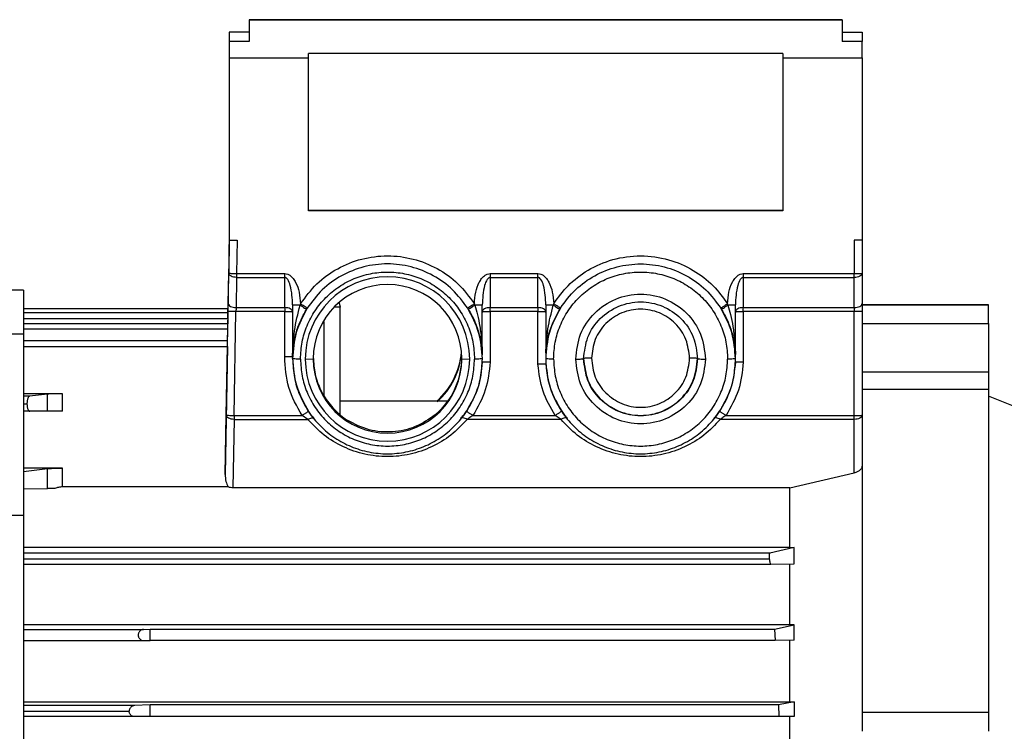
# Model space of a CAD drawing. Header units: millimetres. Extents: x 0 to 420, y 0 to 297.
# Tile 16 of 24: x 186 to 206, y 207 to 221. Entities that reach past the tile are written whole.
import ezdxf

# ---------------------------------------------------------------- set-up
doc = ezdxf.new("R2010")
doc.units = ezdxf.units.MM

msp = doc.modelspace()

# ---------------------------------------------------------------- linework, layer by layer
at = {"color": 7, "linetype": 'Continuous', "lineweight": 25}
for p, q in [((202.5528, 221.3757), (190.9438, 221.3757)), ((190.9438, 221.3757), (190.9438, 221.3692)), ((190.9438, 221.3692), (190.9438, 220.9511)), ((202.5528, 221.3692), (190.9438, 221.3692)), ((202.5528, 221.3757), (202.5528, 221.3692)), ((202.5528, 221.3692), (202.5528, 220.9511)), ((190.9438, 221.1349), (190.5569, 221.1349)), ((190.5569, 221.1349), (190.5569, 220.9511)), ((202.5528, 221.1349), (202.9397, 221.1349)), ((202.9397, 221.1349), (202.9397, 220.9511)), ((190.5569, 220.9511), (190.5569, 220.6274)), ((190.9438, 220.9511), (190.5569, 220.9511)), ((202.9397, 220.9511), (202.5528, 220.9511)), ((202.9397, 220.6274), (202.9397, 220.9511)), ((190.5569, 220.6274), (192.1047, 220.6274)), ((190.5569, 220.6274), (190.5569, 217.065)), ((192.1047, 220.6274), (192.1047, 220.7172)), ((201.3919, 220.7172), (192.1047, 220.7172)), ((192.1047, 217.6376), (192.1047, 220.6274)), ((201.3919, 220.7172), (201.3919, 220.6274)), ((201.3919, 220.6274), (202.9397, 220.6274)), ((201.3919, 220.6274), (201.3919, 217.6376)), ((202.9397, 220.6274), (202.9397, 217.065)), ((201.3919, 217.6461), (192.1047, 217.6461)), ((201.3919, 217.6376), (192.1047, 217.6376)), ((190.5569, 217.3135), (190.5455, 216.6613)), ((190.5569, 217.0684), (190.5455, 216.4162)), ((190.5569, 217.065), (190.7117, 217.065)), ((190.7117, 217.065), (190.7002, 216.4101)), ((202.9397, 217.065), (202.785, 217.065)), ((202.785, 217.065), (202.785, 216.4101)), ((202.9397, 217.0684), (202.9397, 216.4135)), ((190.5455, 216.6613), (190.535, 216.0555)), ((190.535, 215.8256), (190.5455, 216.4162)), ((190.7002, 216.4101), (191.6406, 216.4101)), ((195.6634, 216.4101), (196.597, 216.4101)), ((200.6164, 216.4101), (202.785, 216.4101)), ((202.9397, 216.4135), (202.9397, 215.8229)), ((190.7002, 216.3332), (190.6898, 215.7425)), ((190.7002, 216.3332), (191.6406, 216.3332)), ((191.6406, 215.7425), (191.6406, 216.3332)), ((195.6634, 216.3332), (195.6634, 215.7425)), ((195.6634, 216.3332), (196.597, 216.3332)), ((196.597, 215.7425), (196.597, 216.3332)), ((200.6164, 216.3332), (200.6164, 215.7425)), ((200.6164, 216.3332), (202.785, 216.3332)), ((202.785, 215.7425), (202.785, 216.3332)), ((186.5324, 216.0813), (185.7715, 216.0813)), ((186.5324, 216.0813), (186.5324, 215.2257)), ((190.5323, 215.8998), (190.5288, 215.6984)), ((191.9499, 215.8158), (191.9424, 215.7911)), ((195.3622, 215.7911), (195.3541, 215.8177)), ((196.9062, 215.8208), (196.8971, 215.7911)), ((200.3153, 215.7911), (200.3071, 215.818)), ((190.532, 215.7209), (186.5324, 215.7209)), ((190.5311, 215.6378), (186.5324, 215.6378)), ((190.4969, 213.6393), (190.5323, 215.6717)), ((190.6516, 213.6332), (190.6871, 215.6656)), ((191.6406, 215.6656), (190.6871, 215.6656)), ((190.6898, 215.7425), (191.6406, 215.7425)), ((191.6406, 214.7802), (191.6406, 215.6656)), ((191.7954, 215.7945), (191.7954, 214.7751)), ((192.0667, 215.7072), (192.0809, 215.73)), ((192.7239, 213.6518), (192.7239, 215.7539)), ((195.2232, 215.7317), (195.2385, 215.7072)), ((195.5086, 214.8221), (195.5086, 215.7945)), ((195.6634, 215.7425), (196.597, 215.7425)), ((195.6634, 215.6656), (195.6634, 214.6775)), ((196.597, 215.6656), (195.6634, 215.6656)), ((196.597, 214.6345), (196.597, 215.6656)), ((196.7518, 215.7945), (196.7518, 214.865)), ((197.0199, 215.7072), (197.0369, 215.7346)), ((200.1762, 215.7319), (200.1916, 215.7072)), ((200.4616, 214.8268), (200.4616, 215.7945)), ((200.6164, 215.7425), (202.785, 215.7425)), ((200.6164, 215.6656), (200.6164, 214.6728)), ((202.785, 215.6656), (200.6164, 215.6656)), ((202.785, 213.6332), (202.785, 215.6656)), ((205.4163, 215.8005), (202.9397, 215.8005)), ((205.4163, 215.7882), (202.9397, 215.7882)), ((202.9397, 215.669), (202.9397, 213.6366)), ((205.4163, 215.7882), (205.4163, 215.8005)), ((205.4163, 215.4348), (205.4163, 215.7882)), ((186.5324, 215.5292), (190.5284, 215.5292)), ((190.528, 215.4288), (186.5324, 215.4288)), ((190.5284, 215.5292), (190.5267, 215.4288)), ((192.4143, 214.0252), (192.4143, 215.4627)), ((202.9397, 215.4348), (205.4163, 215.4348)), ((205.4163, 215.4348), (205.4163, 214.4891)), ((190.5254, 215.3202), (186.5324, 215.3202)), ((190.5214, 215.092), (190.5254, 215.3202)), ((186.5324, 215.2257), (182.508, 215.2257)), ((186.5324, 215.2257), (186.5324, 211.6738)), ((190.5227, 215.092), (186.5324, 215.092)), ((186.5324, 214.9834), (190.52, 214.9834)), ((190.52, 214.9834), (190.4763, 212.4795)), ((196.7518, 214.857), (196.7483, 214.7438)), ((196.7518, 214.8601), (196.7518, 214.857)), ((191.7954, 214.7757), (191.7952, 214.7489)), ((191.7952, 214.7404), (191.7952, 214.7489)), ((191.7953, 214.7729), (191.7954, 214.7757)), ((191.7954, 214.7751), (191.7953, 214.7729)), ((192.0442, 214.737), (192.199, 214.7404)), ((195.1062, 214.7404), (195.261, 214.737)), ((195.5086, 214.8157), (195.5086, 214.8189)), ((195.51, 214.7438), (195.5086, 214.8157)), ((195.51, 214.7438), (195.51, 214.7404)), ((196.7483, 214.7404), (196.7483, 214.7438)), ((200.4616, 214.8202), (200.4616, 214.8234)), ((200.4632, 214.7438), (200.4616, 214.8202)), ((200.4632, 214.7438), (200.4632, 214.7404)), ((202.9397, 214.4891), (205.4163, 214.4891)), ((205.4163, 214.4891), (205.4163, 214.144)), ((205.4163, 214.144), (202.9397, 214.144)), ((205.4163, 214.144), (205.4163, 207.8291)), ((187.291, 214.0592), (186.5324, 214.0592)), ((186.6489, 214.0105), (186.5324, 214.0105)), ((187.0001, 214.0507), (186.6489, 214.0105)), ((187.0001, 213.7188), (187.0001, 214.0507)), ((187.291, 213.7193), (187.291, 214.0592)), ((194.8337, 213.9121), (192.7239, 213.9121)), ((206.345, 213.6335), (205.4163, 214.0087)), ((186.5324, 213.8604), (186.5975, 213.8604)), ((186.651, 213.7166), (186.5324, 213.7166)), ((187.0001, 213.7188), (186.651, 213.7166)), ((194.6718, 213.7229), (194.5866, 213.646)), ((190.4763, 212.4795), (190.4969, 213.6393)), ((190.6516, 213.5562), (190.6279, 212.2156)), ((190.6516, 213.6332), (191.9805, 213.6332)), ((190.6516, 213.5562), (192.0952, 213.5562)), ((192.0952, 213.5562), (191.9805, 213.6332)), ((197.0484, 213.5562), (195.21, 213.5562)), ((195.3247, 213.6332), (196.9336, 213.6332)), ((197.0484, 213.5562), (196.9336, 213.6332)), ((202.785, 213.5562), (200.1631, 213.5562)), ((200.2778, 213.6332), (202.785, 213.6332)), ((202.785, 212.5076), (202.785, 213.5562)), ((202.9397, 213.6366), (202.9397, 212.6417)), ((187.291, 212.6018), (186.5324, 212.6018)), ((186.5324, 212.5398), (187.0001, 212.5933)), ((187.0001, 212.2038), (187.0001, 212.5933)), ((187.291, 212.2349), (187.291, 212.6018)), ((202.9397, 212.6417), (202.9397, 207.8291)), ((201.5245, 212.2156), (202.785, 212.5076)), ((186.5324, 212.2008), (187.0001, 212.2038)), ((190.5368, 212.2349), (187.291, 212.2349)), ((201.5245, 212.2156), (190.6279, 212.2156)), ((201.5245, 211.0541), (201.5245, 212.2156)), ((186.5324, 211.6738), (182.508, 211.6738)), ((186.5324, 211.6738), (186.5324, 201.2809)), ((186.5324, 211.0541), (201.5245, 211.0541)), ((201.6125, 211.0529), (201.133, 210.9398)), ((201.5245, 211.0541), (201.6125, 211.0529)), ((201.6125, 210.729), (201.6125, 211.0529)), ((201.133, 210.9398), (186.5324, 210.9398)), ((186.5324, 210.8291), (201.1236, 210.8291)), ((186.5324, 210.7231), (201.1542, 210.7231)), ((201.1542, 210.7231), (201.6125, 210.729)), ((201.5245, 209.5362), (201.5245, 210.7291)), ((201.5245, 209.5362), (186.5324, 209.5362)), ((188.8801, 209.4475), (189.009, 209.4528)), ((189.009, 209.2312), (189.009, 209.4528)), ((189.009, 209.4528), (201.2249, 209.4528)), ((201.2249, 209.4528), (201.6125, 209.5351)), ((201.2249, 209.4528), (201.2398, 209.2312)), ((201.6125, 209.5351), (201.5245, 209.5362)), ((201.6125, 209.2355), (201.6125, 209.5351)), ((186.5324, 209.4475), (188.8801, 209.4475)), ((186.5324, 209.2309), (188.8801, 209.2309)), ((188.8801, 209.2309), (189.009, 209.2312)), ((201.2398, 209.2312), (189.009, 209.2312)), ((201.6125, 209.2355), (201.2398, 209.2312)), ((201.5245, 208.0335), (201.5245, 209.2356)), ((186.5324, 208.0335), (201.5245, 208.0335)), ((188.7037, 207.958), (186.5324, 207.958)), ((189.009, 207.9707), (188.7037, 207.958)), ((189.009, 207.7421), (189.009, 207.9707)), ((201.3039, 207.9707), (189.009, 207.9707)), ((201.6125, 208.0325), (201.3039, 207.9707)), ((201.3039, 207.9707), (201.3116, 207.7421)), ((201.5245, 208.0335), (201.6125, 208.0325)), ((201.6125, 208.0325), (201.6125, 207.7455)), ((186.5324, 207.8474), (188.5974, 207.8474)), ((188.7037, 207.7414), (186.5324, 207.7414)), ((189.009, 207.7421), (188.7037, 207.7414)), ((201.3116, 207.7421), (189.009, 207.7421)), ((201.6125, 207.7455), (201.3116, 207.7421)), ((201.5245, 206.6506), (201.5245, 207.7456)), ((202.9397, 207.8291), (205.4163, 207.8291)), ((202.9397, 207.8291), (202.9397, 207.4541)), ((205.4163, 207.8291), (205.4163, 207.4541))]:
    msp.add_line(p, q, dxfattribs=at)
for centre, radius, start, end in [((193.6526, 214.7367), 1.6084, 0.01082, 179.98918), ((193.6526, 214.7401), 1.4536, 0.01115, 179.98885), ((193.653, 214.9992), 1.4532, 311.57397, 354.89051), ((193.6531, 214.9804), 1.4531, 312.12647, 355.26151), ((193.6526, 214.7373), 1.6084, 180.01082, 359.98918), ((193.6526, 214.7407), 1.4536, 180.01115, 359.98885), ((193.6531, 214.7592), 1.4531, 314.50923, 359.99877)]:
    msp.add_arc(centre, radius, start, end, dxfattribs=at)
for points, knots in [([(191.9499, 215.8158), (192.0504, 215.9523), (192.2516, 216.2251), (192.6706, 216.5227), (193.144, 216.7127), (193.6515, 216.7768), (194.159, 216.7132), (194.6326, 216.5237), (195.052, 216.2267), (195.2534, 215.954), (195.3541, 215.8177)], [0, 0, 0, 0, 0.125, 0.25, 0.375, 0.5, 0.625, 0.75, 0.875, 1, 1, 1, 1]), ([(196.9062, 215.8208), (196.9946, 215.9421), (197.1805, 216.1969), (197.5775, 216.4969), (198.0631, 216.7066), (198.6075, 216.7807), (199.1517, 216.7057), (199.637, 216.4952), (200.0335, 216.1945), (200.2188, 215.9394), (200.3071, 215.818)], [0, 0, 0, 0, 0.1110155, 0.2332027, 0.3641648, 0.5, 0.6358352, 0.7667973, 0.8889845, 1, 1, 1, 1]), ([(191.6406, 216.4101), (191.6606, 216.4078), (191.7028, 216.4029), (191.7607, 216.3653), (191.8132, 216.3098), (191.8772, 216.2048), (191.9339, 216.0377), (191.9444, 215.8928), (191.9499, 215.8158)], [0, 0, 0, 0, 0.0828035, 0.1740048, 0.2783571, 0.398695, 0.6808744, 1, 1, 1, 1]), ([(195.3541, 215.8177), (195.3598, 215.8944), (195.3704, 216.039), (195.4271, 216.2055), (195.491, 216.3101), (195.5435, 216.3654), (195.6013, 216.403), (195.6434, 216.4078), (195.6634, 216.4101)], [0, 0, 0, 0, 0.3191723, 0.6012743, 0.7212421, 0.8259145, 0.9170164, 1, 1, 1, 1]), ([(196.597, 216.4101), (196.6169, 216.4078), (196.6588, 216.403), (196.7165, 216.3658), (196.7688, 216.3109), (196.8326, 216.2069), (196.8895, 216.0411), (196.9004, 215.8972), (196.9062, 215.8208)], [0, 0, 0, 0, 0.0829262, 0.1741856, 0.2785091, 0.3987566, 0.6807376, 1, 1, 1, 1]), ([(200.3071, 215.818), (200.3127, 215.8947), (200.3234, 216.0392), (200.3802, 216.2056), (200.444, 216.3102), (200.4965, 216.3654), (200.5543, 216.403), (200.5963, 216.4078), (200.6164, 216.4101)], [0, 0, 0, 0, 0.3191799, 0.601271, 0.7212336, 0.8259045, 0.9170095, 1, 1, 1, 1]), ([(191.7954, 215.7945), (191.7897, 215.9227), (191.7821, 216.0932), (191.7198, 216.2706), (191.6787, 216.319), (191.6564, 216.3315), (191.6457, 216.3327), (191.6406, 216.3332)], [0, 0, 0, 0, 0.6580126, 0.8749953, 0.9466264, 0.9747285, 1, 1, 1, 1]), ([(195.6634, 216.3332), (195.6583, 216.3327), (195.6475, 216.3315), (195.6253, 216.319), (195.5842, 216.2706), (195.5218, 216.0932), (195.5143, 215.9227), (195.5086, 215.7945)], [0, 0, 0, 0, 0.0252737, 0.0533767, 0.1250049, 0.3419875, 1, 1, 1, 1]), ([(196.7518, 215.7945), (196.7461, 215.9227), (196.7385, 216.0932), (196.6762, 216.2706), (196.6351, 216.319), (196.6129, 216.3315), (196.6021, 216.3327), (196.597, 216.3332)], [0, 0, 0, 0, 0.6580126, 0.8749953, 0.9466264, 0.9747285, 1, 1, 1, 1]), ([(200.6164, 216.3332), (200.6113, 216.3327), (200.6005, 216.3315), (200.5782, 216.319), (200.5371, 216.2706), (200.4748, 216.0932), (200.4673, 215.9227), (200.4616, 215.7945)], [0, 0, 0, 0, 0.0252737, 0.0533767, 0.1250049, 0.3419875, 1, 1, 1, 1]), ([(190.535, 216.0555), (190.5346, 216.0308), (190.5338, 215.9814), (190.5328, 215.927), (190.5323, 215.8998)], [0, 0, 0, 0, 0.499616, 1, 1, 1, 1]), ([(190.5323, 215.6717), (190.5328, 215.6988), (190.5338, 215.7531), (190.5346, 215.8014), (190.535, 215.8256)], [0, 0, 0, 0, 0.4996258, 1, 1, 1, 1]), ([(192.7017, 215.8287), (192.7054, 215.8236), (192.7212, 215.8022), (192.7227, 215.7748), (192.7239, 215.7539)], [0, 0, 0, 0, 0.2367561, 1, 1, 1, 1]), ([(192.7239, 215.7745), (192.7235, 215.7957), (192.7231, 215.8173), (192.7116, 215.8344), (192.7114, 215.8348)], [0, 0, 0, 0, 0.97933345, 1, 1, 1, 1]), ([(196.9062, 215.8208), (196.9226, 215.8104), (196.9479, 215.7943), (196.9784, 215.7746), (196.9993, 215.7608), (197.0162, 215.7496), (197.0325, 215.7385), (197.0352, 215.7361), (197.0369, 215.7346)], [0, 0, 0, 0, 0.2394568, 0.3683607, 0.5, 0.6316393, 0.7605432, 1, 1, 1, 1]), ([(200.1762, 215.7319), (200.178, 215.7335), (200.1807, 215.7358), (200.197, 215.7469), (200.2139, 215.7581), (200.2348, 215.7718), (200.2653, 215.7915), (200.2906, 215.8075), (200.3071, 215.818)], [0, 0, 0, 0, 0.23945684, 0.36836066, 0.5, 0.63163934, 0.76054316, 1, 1, 1, 1]), ([(202.9397, 215.8229), (202.9397, 215.7987), (202.9397, 215.7504), (202.9397, 215.6962), (202.9397, 215.669)], [0, 0, 0, 0, 0.4996212, 1, 1, 1, 1]), ([(190.5284, 215.5292), (190.5286, 215.5378), (190.5289, 215.5546), (190.5292, 215.5778), (190.5296, 215.5973), (190.5299, 215.6175), (190.5302, 215.6324), (190.5303, 215.6393), (190.5303, 215.6376), (190.5303, 215.6375)], [0, 0, 0, 0, 0.1518943, 0.295674, 0.4313334, 0.5588675, 0.7885969, 0.9861198, 1, 1, 1, 1]), ([(190.5294, 215.6123), (190.5295, 215.6209), (190.5298, 215.6377), (190.5302, 215.6609), (190.5305, 215.6804), (190.5308, 215.7006), (190.5311, 215.7155), (190.5312, 215.7224), (190.5312, 215.7207), (190.5312, 215.7206)], [0, 0, 0, 0, 0.1518948, 0.2956748, 0.4313344, 0.5588685, 0.7885978, 0.9861198, 1, 1, 1, 1]), ([(191.7953, 214.7729), (191.7953, 214.773), (191.7953, 214.7731), (191.7953, 214.7737), (191.7954, 214.7764), (191.7955, 214.7838), (191.7959, 214.8001), (191.797, 214.834), (191.8012, 214.9044), (191.8163, 215.0445), (191.8587, 215.2434), (191.9401, 215.4794), (192.0245, 215.6312), (192.0667, 215.7072)], [0, 0, 0, 0, 0.0010188, 0.0021648, 0.0049979, 0.0133919, 0.0285914, 0.0583424, 0.1213992, 0.2509463, 0.4998862, 0.7499203, 1, 1, 1, 1]), ([(191.7954, 214.7751), (191.7954, 214.7751), (191.7954, 214.7751), (191.7954, 214.7752), (191.7954, 214.7757), (191.7954, 214.778), (191.7957, 214.8185), (191.7974, 214.8939), (191.8015, 214.9737), (191.8044, 215.0163), (191.8051, 215.0273), (191.8053, 215.0301), (191.8054, 215.0309), (191.8054, 215.0312), (191.8116, 215.1172), (191.8363, 215.3718), (191.9001, 215.6241), (191.9424, 215.7911)], [0, 0, 0, 0, 0.0001946, 0.000409, 0.0009333, 0.0024978, 0.0080178, 0.1247548, 0.2195328, 0.2437051, 0.2499868, 0.2516765, 0.2521586, 0.2523089, 0.2523988, 0.5048501, 1, 1, 1, 1]), ([(191.9424, 215.7911), (191.9584, 215.7812), (191.9918, 215.7605), (192.0338, 215.733), (192.0622, 215.713), (192.0652, 215.7091), (192.0667, 215.7072)], [0, 0, 0, 0, 0.2406551, 0.5, 0.7593449, 1, 1, 1, 1]), ([(192.7239, 215.7539), (192.7221, 215.7536), (192.7187, 215.753), (192.6923, 215.7521), (192.6605, 215.7515), (192.6338, 215.7511), (192.6237, 215.751)], [0, 0, 0, 0, 0.2952537, 0.5743023, 0.8371336, 1, 1, 1, 1]), ([(195.2385, 215.7072), (195.2399, 215.7091), (195.2429, 215.7131), (195.2711, 215.7331), (195.3129, 215.7606), (195.3462, 215.7812), (195.3622, 215.7911)], [0, 0, 0, 0, 0.2406966, 0.5, 0.7593034, 1, 1, 1, 1]), ([(195.2385, 215.7072), (195.2788, 215.6349), (195.3593, 215.4909), (195.4254, 215.3053), (195.4651, 215.1554), (195.4877, 215.0392), (195.5012, 214.9386), (195.5047, 214.8813), (195.5058, 214.863)], [0, 0, 0, 0, 0.2632578, 0.524923, 0.652424, 0.7891796, 0.9329782, 1, 1, 1, 1]), ([(195.3622, 215.7911), (195.3798, 215.7291), (195.419, 215.5907), (195.4549, 215.4064), (195.4812, 215.2262), (195.4944, 215.0994), (195.5017, 214.9965), (195.5051, 214.9338), (195.5065, 214.8952), (195.5072, 214.877)], [0, 0, 0, 0, 0.2055508, 0.4589208, 0.6040068, 0.795044, 0.8732106, 0.9402459, 1, 1, 1, 1]), ([(196.7533, 214.9098), (196.7565, 214.9689), (196.7624, 215.0808), (196.7781, 215.2202), (196.8101, 215.4556), (196.8571, 215.6367), (196.8971, 215.7911)], [0, 0, 0, 0, 0.2016515, 0.3813465, 0.4724324, 1, 1, 1, 1]), ([(196.7552, 214.9062), (196.7568, 214.9232), (196.7619, 214.9763), (196.7811, 215.1037), (196.8389, 215.3568), (196.9477, 215.5674), (197.0199, 215.7072)], [0, 0, 0, 0, 0.0651654, 0.2039362, 0.4719316, 1, 1, 1, 1]), ([(196.8971, 215.7911), (196.9131, 215.7812), (196.9462, 215.7607), (196.9876, 215.7333), (197.0155, 215.7133), (197.0185, 215.7092), (197.0199, 215.7072)], [0, 0, 0, 0, 0.2407676, 0.5, 0.7592324, 1, 1, 1, 1]), ([(200.1916, 215.7072), (200.1931, 215.7091), (200.1961, 215.7131), (200.2242, 215.7331), (200.266, 215.7606), (200.2993, 215.7812), (200.3153, 215.7911)], [0, 0, 0, 0, 0.2407028, 0.5, 0.7592972, 1, 1, 1, 1]), ([(200.1916, 215.7072), (200.2318, 215.6353), (200.3119, 215.4919), (200.3779, 215.3071), (200.4177, 215.1578), (200.4404, 215.0422), (200.454, 214.942), (200.4576, 214.8849), (200.4587, 214.8666)], [0, 0, 0, 0, 0.2631026, 0.5245887, 0.6523026, 0.7886646, 0.9323581, 1, 1, 1, 1]), ([(200.3153, 215.7911), (200.3328, 215.7293), (200.3719, 215.5914), (200.4076, 215.4082), (200.4339, 215.2287), (200.4471, 215.1029), (200.4545, 215), (200.458, 214.9376), (200.4595, 214.8988), (200.4601, 214.8807)], [0, 0, 0, 0, 0.205649, 0.4591483, 0.602835, 0.7952899, 0.8717428, 0.9403584, 1, 1, 1, 1]), ([(190.5254, 215.3202), (190.5255, 215.3288), (190.5258, 215.3456), (190.5262, 215.3687), (190.5265, 215.3883), (190.5268, 215.4085), (190.5271, 215.4233), (190.5272, 215.4302), (190.5272, 215.4285), (190.5272, 215.4284)], [0, 0, 0, 0, 0.1518942, 0.2956738, 0.4313333, 0.5588673, 0.7885968, 0.9861198, 1, 1, 1, 1]), ([(190.52, 214.9834), (190.5202, 214.9916), (190.5205, 215.0074), (190.5209, 215.0357), (190.5214, 215.064), (190.5217, 215.0837), (190.5219, 215.0922), (190.5219, 215.0911), (190.5219, 215.0908)], [0, 0, 0, 0, 0.1434724, 0.2791087, 0.5256857, 0.7412541, 0.9256865, 1, 1, 1, 1]), ([(195.5058, 214.863), (195.5068, 214.8501), (195.5081, 214.8332), (195.5085, 214.8216), (195.5086, 214.8189)], [0, 0, 0, 0, 0.7690291, 1, 1, 1, 1]), ([(195.5072, 214.877), (195.5077, 214.8617), (195.5082, 214.8437), (195.5086, 214.8258), (195.5086, 214.8229), (195.5086, 214.8221), (195.5086, 214.8221), (195.5086, 214.8221)], [0, 0, 0, 0, 0.7815331, 0.922506, 0.9670304, 0.9844442, 1, 1, 1, 1]), ([(196.7518, 214.865), (196.7518, 214.8651), (196.7518, 214.8652), (196.7518, 214.8665), (196.7522, 214.8792), (196.7528, 214.8952), (196.7533, 214.9098)], [0, 0, 0, 0, 0.0302632, 0.0646193, 0.1543541, 1, 1, 1, 1]), ([(196.7518, 214.8601), (196.7522, 214.8663), (196.753, 214.8797), (196.7544, 214.8969), (196.7552, 214.9062)], [0, 0, 0, 0, 0.45656402, 1, 1, 1, 1]), ([(200.4587, 214.8666), (200.4597, 214.854), (200.461, 214.8374), (200.4615, 214.8261), (200.4616, 214.8234)], [0, 0, 0, 0, 0.7638636, 1, 1, 1, 1]), ([(200.4601, 214.8807), (200.4606, 214.8656), (200.4611, 214.8478), (200.4615, 214.8303), (200.4616, 214.8275), (200.4616, 214.8268), (200.4616, 214.8268), (200.4616, 214.8268)], [0, 0, 0, 0, 0.784156, 0.922152, 0.9664616, 0.9840861, 1, 1, 1, 1]), ([(191.7954, 214.7757), (191.7939, 214.7759), (191.7906, 214.7764), (191.7674, 214.7774), (191.7389, 214.7783), (191.7107, 214.779), (191.6773, 214.7797), (191.653, 214.78), (191.6406, 214.7802)], [0, 0, 0, 0, 0.2002443, 0.433172, 0.5625096, 0.7000969, 0.8459288, 1, 1, 1, 1]), ([(192.199, 214.7741), (192.2066, 214.6621), (192.2222, 214.4328), (192.3441, 214.1123), (192.5256, 213.8246), (192.6841, 213.6831), (192.7665, 213.6096)], [0, 0, 0, 0, 0.2272128, 0.4653988, 0.7220997, 1, 1, 1, 1]), ([(195.6634, 214.6775), (195.6433, 214.4916), (195.603, 214.12), (195.4174, 213.7954), (195.3247, 213.6332)], [0, 0, 0, 0, 0.5000577, 1, 1, 1, 1]), ([(195.6634, 214.6775), (195.6506, 214.6777), (195.6258, 214.6781), (195.5919, 214.6784), (195.5637, 214.6785), (195.5355, 214.6784), (195.5131, 214.678), (195.51, 214.6773), (195.5086, 214.677)], [0, 0, 0, 0, 0.15770672, 0.30613662, 0.4452821, 0.57513615, 0.80599002, 1, 1, 1, 1]), ([(200.6164, 214.6728), (200.5959, 214.4878), (200.5551, 214.1178), (200.3702, 213.7947), (200.2778, 213.6332)], [0, 0, 0, 0, 0.5000572, 1, 1, 1, 1]), ([(200.6164, 214.6728), (200.5966, 214.6731), (200.557, 214.6738), (200.5057, 214.6742), (200.4764, 214.6738), (200.4635, 214.6731), (200.4622, 214.6727), (200.4616, 214.6725)], [0, 0, 0, 0, 0.2438204, 0.488229, 0.7394969, 0.8687473, 1, 1, 1, 1]), ([(196.7518, 214.6357), (196.7499, 214.6361), (196.7463, 214.6368), (196.7229, 214.637), (196.6956, 214.6367), (196.6636, 214.6361), (196.6289, 214.6353), (196.6053, 214.6347), (196.597, 214.6345)], [0, 0, 0, 0, 0.2254468, 0.428972, 0.5551815, 0.7086972, 0.8965786, 1, 1, 1, 1]), ([(196.9336, 213.6332), (196.8441, 213.7888), (196.6649, 214.1001), (196.6196, 214.4563), (196.597, 214.6345)], [0, 0, 0, 0, 0.49994675, 1, 1, 1, 1]), ([(186.6489, 214.0105), (186.642, 214.0076), (186.6284, 214.0019), (186.614, 213.9724), (186.6053, 213.9418), (186.6007, 213.9157), (186.5978, 213.8883), (186.5976, 213.8697), (186.5975, 213.8604)], [0, 0, 0, 0, 0.2565652, 0.5087883, 0.6361068, 0.7625109, 0.8815188, 1, 1, 1, 1]), ([(187.291, 214.0592), (187.2629, 214.0591), (187.2044, 214.0589), (187.1207, 214.0571), (187.0446, 214.0545), (187.0152, 214.052), (187.0001, 214.0507)], [0, 0, 0, 0, 0.2227383, 0.4636567, 0.7227485, 1, 1, 1, 1]), ([(186.5975, 213.8604), (186.5984, 213.8419), (186.5997, 213.8135), (186.6065, 213.7801), (186.6155, 213.7505), (186.6304, 213.7227), (186.6441, 213.7186), (186.651, 213.7166)], [0, 0, 0, 0, 0.2357138, 0.3621593, 0.4906068, 0.7432914, 1, 1, 1, 1]), ([(191.9805, 213.6332), (191.9967, 213.644), (192.0216, 213.6605), (192.0515, 213.6802), (192.0721, 213.6935), (192.0887, 213.7041), (192.1048, 213.714), (192.1074, 213.7151), (192.1091, 213.7159)], [0, 0, 0, 0, 0.2394568, 0.3683607, 0.5, 0.6316393, 0.7605432, 1, 1, 1, 1]), ([(192.215, 213.5739), (192.1971, 213.596), (192.1615, 213.64), (192.1265, 213.6907), (192.1091, 213.7159)], [0, 0, 0, 0, 0.5032042, 1, 1, 1, 1]), ([(195.0902, 213.5739), (195.108, 213.5959), (195.1436, 213.6399), (195.1786, 213.6905), (195.1961, 213.7159)], [0, 0, 0, 0, 0.5004817, 1, 1, 1, 1]), ([(195.1961, 213.7159), (195.1978, 213.7151), (195.2004, 213.714), (195.2165, 213.7041), (195.2331, 213.6935), (195.2537, 213.6802), (195.2836, 213.6605), (195.3085, 213.644), (195.3247, 213.6332)], [0, 0, 0, 0, 0.2394568, 0.3683607, 0.5, 0.6316393, 0.7605432, 1, 1, 1, 1]), ([(196.9336, 213.6332), (196.9498, 213.644), (196.9747, 213.6605), (197.0047, 213.6802), (197.0253, 213.6935), (197.0419, 213.7041), (197.0579, 213.714), (197.0605, 213.7151), (197.0623, 213.7159)], [0, 0, 0, 0, 0.2394568, 0.3683607, 0.5, 0.6316393, 0.7605432, 1, 1, 1, 1]), ([(197.0623, 213.7159), (197.0796, 213.6907), (197.1146, 213.64), (197.1502, 213.596), (197.1682, 213.5739)], [0, 0, 0, 0, 0.4967958, 1, 1, 1, 1]), ([(200.0433, 213.5739), (200.0611, 213.5959), (200.0968, 213.6399), (200.1317, 213.6905), (200.1492, 213.7159)], [0, 0, 0, 0, 0.5004817, 1, 1, 1, 1]), ([(200.1492, 213.7159), (200.1509, 213.7151), (200.1536, 213.714), (200.1696, 213.7041), (200.1862, 213.6935), (200.2068, 213.6802), (200.2368, 213.6605), (200.2617, 213.644), (200.2778, 213.6332)], [0, 0, 0, 0, 0.2394568, 0.3683607, 0.5, 0.6316393, 0.7605432, 1, 1, 1, 1]), ([(192.0952, 213.5562), (192.108, 213.5633), (192.1343, 213.5777), (192.1702, 213.5875), (192.1993, 213.5873), (192.2099, 213.5783), (192.215, 213.5739)], [0, 0, 0, 0, 0.2438095, 0.5, 0.7561905, 1, 1, 1, 1]), ([(195.21, 213.5562), (195.1095, 213.4494), (194.9117, 213.2389), (194.526, 213.0075), (194.1015, 212.8608), (193.6526, 212.8114), (193.2037, 212.8608), (192.7792, 213.0075), (192.3935, 213.2389), (192.1957, 213.4494), (192.0952, 213.5562)], [0, 0, 0, 0, 0.13015112, 0.25626676, 0.37906942, 0.5, 0.62093058, 0.74373324, 0.86984888, 1, 1, 1, 1]), ([(192.7665, 213.6096), (192.7741, 213.6036), (192.7895, 213.5916), (192.8172, 213.5715), (192.8468, 213.5511), (192.8664, 213.5387), (192.8763, 213.5324)], [0, 0, 0, 0, 0.24709027, 0.494792, 0.74511321, 1, 1, 1, 1]), ([(194.5866, 213.646), (194.4617, 213.5599), (194.2162, 213.3906), (193.7534, 213.2918), (193.2802, 213.3275), (193.012, 213.4635), (192.8763, 213.5324)], [0, 0, 0, 0, 0.2557738, 0.5029918, 0.7485198, 1, 1, 1, 1]), ([(195.21, 213.5562), (195.1971, 213.5633), (195.1708, 213.5777), (195.135, 213.5875), (195.1058, 213.5873), (195.0953, 213.5783), (195.0902, 213.5739)], [0, 0, 0, 0, 0.2438095, 0.5, 0.7561905, 1, 1, 1, 1]), ([(195.3247, 213.6332), (195.311, 213.6233), (195.2731, 213.5958), (195.2346, 213.5717), (195.21, 213.5562)], [0, 0, 0, 0, 0.3601853, 1, 1, 1, 1]), ([(197.1682, 213.5739), (197.163, 213.5783), (197.1525, 213.5873), (197.1233, 213.5875), (197.0875, 213.5777), (197.0612, 213.5633), (197.0484, 213.5562)], [0, 0, 0, 0, 0.2438095, 0.5, 0.7561905, 1, 1, 1, 1]), ([(200.1631, 213.5562), (200.0627, 213.4494), (199.8649, 213.2389), (199.4791, 213.0075), (199.0547, 212.8608), (198.6057, 212.8114), (198.1568, 212.8608), (197.7324, 213.0075), (197.3466, 213.2389), (197.1488, 213.4494), (197.0484, 213.5562)], [0, 0, 0, 0, 0.13015112, 0.25626676, 0.37906942, 0.5, 0.62093058, 0.74373324, 0.86984888, 1, 1, 1, 1]), ([(200.1631, 213.5562), (200.1503, 213.5633), (200.124, 213.5777), (200.0882, 213.5875), (200.059, 213.5873), (200.0484, 213.5783), (200.0433, 213.5739)], [0, 0, 0, 0, 0.2438095, 0.5, 0.7561905, 1, 1, 1, 1]), ([(200.2778, 213.6332), (200.2642, 213.6233), (200.2262, 213.5958), (200.1877, 213.5717), (200.1631, 213.5562)], [0, 0, 0, 0, 0.3601848, 1, 1, 1, 1]), ([(187.0001, 212.5933), (187.0145, 212.5946), (187.0417, 212.597), (187.1132, 212.5997), (187.1968, 212.6014), (187.2599, 212.6017), (187.291, 212.6018)], [0, 0, 0, 0, 0.2666426, 0.5000869, 0.7540648, 1, 1, 1, 1]), ([(202.9397, 212.6417), (202.9391, 212.6351), (202.938, 212.6218), (202.9253, 212.5941), (202.8964, 212.5604), (202.8454, 212.5261), (202.8051, 212.5138), (202.785, 212.5076)], [0, 0, 0, 0, 0.1248177, 0.25084059, 0.50037691, 0.74951806, 1, 1, 1, 1]), ([(190.4763, 212.4795), (190.4777, 212.4329), (190.4802, 212.3467), (190.5191, 212.27), (190.5368, 212.2349)], [0, 0, 0, 0, 0.5417307, 1, 1, 1, 1]), ([(187.291, 212.2349), (187.2647, 212.2334), (187.2123, 212.2305), (187.1673, 212.2129), (187.1448, 212.2042)], [0, 0, 0, 0, 0.5007329, 1, 1, 1, 1]), ([(190.6279, 212.2156), (190.6115, 212.2165), (190.5787, 212.2182), (190.5508, 212.2293), (190.5368, 212.2349)], [0, 0, 0, 0, 0.5010206, 1, 1, 1, 1]), ([(201.133, 210.9398), (201.1317, 210.939), (201.1291, 210.9376), (201.125, 210.9278), (201.1216, 210.9072), (201.1204, 210.8714), (201.1225, 210.8433), (201.1236, 210.8291)], [0, 0, 0, 0, 0.1326469, 0.2649383, 0.5009272, 0.7489297, 1, 1, 1, 1]), ([(201.1236, 210.8291), (201.1253, 210.815), (201.1286, 210.7868), (201.1367, 210.7519), (201.1457, 210.7278), (201.1513, 210.7247), (201.1542, 210.7231)], [0, 0, 0, 0, 0.2495487, 0.4997848, 0.7498929, 1, 1, 1, 1]), ([(188.8801, 209.4475), (188.8663, 209.4454), (188.8397, 209.4415), (188.8097, 209.4204), (188.7912, 209.3974), (188.7813, 209.3781), (188.7752, 209.3577), (188.7732, 209.3369), (188.7752, 209.3161), (188.7813, 209.296), (188.7912, 209.2771), (188.8097, 209.2549), (188.8397, 209.2351), (188.8663, 209.2323), (188.8801, 209.2309)], [0, 0, 0, 0, 0.1436102, 0.276732, 0.3387866, 0.3973793, 0.4495653, 0.5000315, 0.5500269, 0.6028478, 0.6610621, 0.723268, 0.8563898, 1, 1, 1, 1]), ([(188.7037, 207.958), (188.6899, 207.956), (188.6633, 207.952), (188.6333, 207.9309), (188.6148, 207.9079), (188.6049, 207.8886), (188.5986, 207.8682), (188.5978, 207.8542), (188.5974, 207.8474)], [0, 0, 0, 0, 0.2872004, 0.5534255, 0.6777232, 0.7946967, 0.8993734, 1, 1, 1, 1]), ([(188.7037, 207.7414), (188.6899, 207.7429), (188.6633, 207.7457), (188.6332, 207.7655), (188.6148, 207.7878), (188.6049, 207.8066), (188.5987, 207.8267), (188.5978, 207.8406), (188.5974, 207.8474)], [0, 0, 0, 0, 0.2872224, 0.553468, 0.6798496, 0.7947676, 0.9005101, 1, 1, 1, 1])]:
    msp.add_open_spline(points, degree=3, knots=knots, dxfattribs=at)
for points in [[(195.2232, 215.7317), (195.1303, 215.8575), (194.9444, 216.1092), (194.5573, 216.3834), (194.1201, 216.5583), (193.6516, 216.617), (193.1831, 216.5578), (192.7461, 216.3824), (192.3593, 216.1078), (192.1737, 215.8559), (192.0809, 215.73)], [(197.0369, 215.7346), (197.13, 215.8601), (197.316, 216.111), (197.7029, 216.3843), (198.1395, 216.5586), (198.6073, 216.617), (199.075, 216.5578), (199.5114, 216.3828), (199.8978, 216.1089), (200.0834, 215.8576), (200.1762, 215.7319)], [(190.5455, 216.4162), (190.5478, 216.4157), (190.5525, 216.4148), (190.5883, 216.413), (190.6394, 216.4113), (190.68, 216.4105), (190.7002, 216.4101)], [(190.7002, 216.3332), (190.6799, 216.3347), (190.6391, 216.3377), (190.5877, 216.3571), (190.552, 216.3844), (190.5477, 216.4056), (190.5455, 216.4162)], [(190.7002, 216.4101), (190.7002, 216.3966), (190.7002, 216.3695), (190.7002, 216.3453), (190.7002, 216.3332)], [(191.6406, 216.3332), (191.6406, 216.3453), (191.6406, 216.3695), (191.6406, 216.3966), (191.6406, 216.4101)], [(191.9499, 214.737), (191.9563, 214.8484), (191.969, 215.0712), (192.0702, 215.3926), (192.2276, 215.6888), (192.4409, 215.9484), (192.7005, 216.1615), (192.9968, 216.3198), (193.3183, 216.4173), (193.6526, 216.4502), (193.9869, 216.4173), (194.3084, 216.3198), (194.6046, 216.1615), (194.8642, 215.9484), (195.0776, 215.6888), (195.235, 215.3926), (195.3362, 215.0712), (195.3489, 214.8484), (195.3552, 214.737)], [(195.6634, 216.4101), (195.6634, 216.3966), (195.6634, 216.3695), (195.6634, 216.3453), (195.6634, 216.3332)], [(196.597, 216.3332), (196.597, 216.3453), (196.597, 216.3695), (196.597, 216.3966), (196.597, 216.4101)], [(196.9031, 214.737), (196.9094, 214.8484), (196.9221, 215.0712), (197.0233, 215.3926), (197.1807, 215.6888), (197.3941, 215.9484), (197.6537, 216.1615), (197.95, 216.3198), (198.2714, 216.4173), (198.6057, 216.4502), (198.94, 216.4173), (199.2615, 216.3198), (199.5578, 216.1615), (199.8174, 215.9484), (200.0308, 215.6888), (200.1881, 215.3926), (200.2894, 215.0712), (200.302, 214.8484), (200.3084, 214.737)], [(200.6164, 216.4101), (200.6164, 216.3966), (200.6164, 216.3695), (200.6164, 216.3453), (200.6164, 216.3332)], [(202.785, 216.4101), (202.8052, 216.4102), (202.8458, 216.4103), (202.897, 216.4111), (202.9328, 216.4122), (202.9374, 216.4131), (202.9397, 216.4135)], [(202.9397, 216.4135), (202.9374, 216.403), (202.9328, 216.382), (202.897, 216.3554), (202.8458, 216.3368), (202.8052, 216.3344), (202.785, 216.3332)], [(202.785, 216.3332), (202.785, 216.3453), (202.785, 216.3695), (202.785, 216.3966), (202.785, 216.4101)], [(197.3365, 214.737), (197.3556, 214.9031), (197.3937, 215.2352), (197.6872, 215.6576), (198.1068, 215.9399), (198.6057, 216.039), (199.1047, 215.9399), (199.5242, 215.6576), (199.8177, 215.2352), (199.8559, 214.9031), (199.875, 214.737)], [(190.535, 215.8256), (190.5372, 215.8149), (190.5416, 215.7937), (190.5773, 215.7664), (190.6286, 215.747), (190.6694, 215.744), (190.6898, 215.7425)], [(192.0809, 215.73), (192.0789, 215.7317), (192.075, 215.735), (192.0447, 215.7552), (192.0014, 215.7833), (191.9671, 215.805), (191.9499, 215.8158)], [(195.3541, 215.8177), (195.337, 215.8068), (195.3027, 215.7851), (195.2594, 215.757), (195.2291, 215.7367), (195.2252, 215.7334), (195.2232, 215.7317)], [(197.4913, 214.7404), (197.508, 214.8862), (197.5415, 215.1779), (197.7993, 215.5488), (198.1676, 215.7966), (198.6057, 215.8836), (199.0438, 215.7966), (199.4122, 215.5488), (199.6699, 215.1779), (199.7034, 214.8862), (199.7202, 214.7404)], [(202.785, 215.7425), (202.8052, 215.7438), (202.8458, 215.7462), (202.897, 215.7647), (202.9328, 215.7913), (202.9374, 215.8123), (202.9397, 215.8229)], [(190.6871, 215.6656), (190.6668, 215.666), (190.6263, 215.6668), (190.5751, 215.6685), (190.5393, 215.6703), (190.5347, 215.6712), (190.5323, 215.6717)], [(190.6898, 215.7425), (190.6894, 215.7305), (190.6885, 215.7063), (190.6876, 215.6792), (190.6871, 215.6656)], [(191.7954, 215.6622), (191.793, 215.6727), (191.7884, 215.6938), (191.7526, 215.7203), (191.7014, 215.7389), (191.6608, 215.7413), (191.6406, 215.7425)], [(191.6406, 215.7425), (191.6406, 215.7305), (191.6406, 215.7063), (191.6406, 215.6792), (191.6406, 215.6656)], [(191.6406, 215.6656), (191.6608, 215.6656), (191.7014, 215.6655), (191.7526, 215.6647), (191.7884, 215.6636), (191.793, 215.6627), (191.7954, 215.6622)], [(192.0809, 215.73), (191.9983, 215.5751), (191.833, 215.2655), (191.8078, 214.9154), (191.7952, 214.7404)], [(191.9424, 215.7911), (191.9229, 215.7912), (191.8839, 215.7913), (191.8355, 215.7921), (191.8019, 215.7932), (191.7975, 215.7941), (191.7954, 215.7945)], [(195.51, 214.7404), (195.4973, 214.9158), (195.472, 215.2665), (195.3062, 215.5766), (195.2232, 215.7317)], [(195.5086, 215.7945), (195.5065, 215.7941), (195.5021, 215.7932), (195.4687, 215.7921), (195.4205, 215.7914), (195.3817, 215.7912), (195.3622, 215.7911)], [(195.6634, 215.7425), (195.6431, 215.7413), (195.6026, 215.7389), (195.5514, 215.7203), (195.5156, 215.6938), (195.511, 215.6727), (195.5086, 215.6622)], [(195.5086, 215.6622), (195.511, 215.6627), (195.5156, 215.6636), (195.5514, 215.6647), (195.6026, 215.6655), (195.6431, 215.6656), (195.6634, 215.6656)], [(195.6634, 215.6656), (195.6634, 215.6792), (195.6634, 215.7063), (195.6634, 215.7305), (195.6634, 215.7425)], [(196.7518, 215.6622), (196.7494, 215.6727), (196.7448, 215.6938), (196.709, 215.7203), (196.6578, 215.7389), (196.6173, 215.7413), (196.597, 215.7425)], [(196.597, 215.7425), (196.597, 215.7305), (196.597, 215.7063), (196.597, 215.6792), (196.597, 215.6656)], [(196.597, 215.6656), (196.6173, 215.6656), (196.6578, 215.6655), (196.709, 215.6647), (196.7448, 215.6636), (196.7494, 215.6627), (196.7518, 215.6622)], [(197.0369, 215.7346), (196.9535, 215.5791), (196.7866, 215.2683), (196.7611, 214.9164), (196.7483, 214.7404)], [(196.8971, 215.7911), (196.8778, 215.7912), (196.8391, 215.7914), (196.7914, 215.7922), (196.7582, 215.7933), (196.7539, 215.7941), (196.7518, 215.7945)], [(199.5654, 214.7523), (199.551, 214.8779), (199.5221, 215.129), (199.3002, 215.4484), (198.983, 215.6618), (198.6057, 215.7367), (198.2285, 215.6618), (197.9113, 215.4484), (197.6893, 215.129), (197.6605, 214.8779), (197.6461, 214.7523)], [(200.4632, 214.7404), (200.4505, 214.9158), (200.4251, 215.2667), (200.2592, 215.5768), (200.1762, 215.7319)], [(200.4616, 215.7945), (200.4594, 215.7941), (200.4551, 215.7932), (200.4217, 215.7921), (200.3736, 215.7914), (200.3347, 215.7912), (200.3153, 215.7911)], [(200.6164, 215.7425), (200.5961, 215.7413), (200.5555, 215.7389), (200.5044, 215.7203), (200.4686, 215.6938), (200.4639, 215.6727), (200.4616, 215.6622)], [(200.4616, 215.6622), (200.4639, 215.6627), (200.4686, 215.6636), (200.5044, 215.6647), (200.5555, 215.6655), (200.5961, 215.6656), (200.6164, 215.6656)], [(200.6164, 215.6656), (200.6164, 215.6792), (200.6164, 215.7063), (200.6164, 215.7305), (200.6164, 215.7425)], [(202.785, 215.7425), (202.785, 215.7305), (202.785, 215.7063), (202.785, 215.6792), (202.785, 215.6656)], [(202.9397, 215.669), (202.9374, 215.6686), (202.9328, 215.6677), (202.897, 215.6666), (202.8458, 215.6658), (202.8052, 215.6657), (202.785, 215.6656)], [(191.9805, 213.6332), (191.8802, 213.8114), (191.6796, 214.1679), (191.6536, 214.5761), (191.6406, 214.7802)], [(191.7952, 214.7489), (191.8091, 214.5651), (191.837, 214.1974), (192.0184, 213.8764), (192.1091, 213.7159)], [(191.9499, 214.737), (191.9297, 214.737), (191.8891, 214.7372), (191.8379, 214.7379), (191.8021, 214.7391), (191.7975, 214.74), (191.7952, 214.7404)], [(191.7952, 214.7404), (191.8021, 214.6189), (191.8159, 214.3758), (191.9263, 214.0252), (192.098, 213.7021), (192.3308, 213.4189), (192.614, 213.1864), (192.9372, 213.0137), (193.2879, 212.9074), (193.6526, 212.8714), (194.0173, 212.9074), (194.368, 213.0137), (194.6912, 213.1864), (194.9744, 213.4189), (195.2072, 213.7021), (195.3788, 214.0252), (195.4893, 214.3758), (195.5031, 214.6189), (195.51, 214.7404)], [(191.9499, 214.737), (191.9563, 214.6256), (191.969, 214.4028), (192.0702, 214.0814), (192.2276, 213.7852), (192.4409, 213.5256), (192.7005, 213.3125), (192.9968, 213.1542), (193.3183, 213.0567), (193.6526, 213.0238), (193.9869, 213.0567), (194.3084, 213.1542), (194.6046, 213.3125), (194.8642, 213.5256), (195.0776, 213.7852), (195.235, 214.0814), (195.3362, 214.4028), (195.3489, 214.6256), (195.3552, 214.737)], [(195.5086, 214.677), (195.4899, 214.506), (195.4523, 214.1639), (195.2815, 213.8652), (195.1961, 213.7159)], [(195.51, 214.7404), (195.5077, 214.74), (195.503, 214.7391), (195.4672, 214.7379), (195.4161, 214.7372), (195.3755, 214.737), (195.3552, 214.737)], [(196.9031, 214.737), (196.8828, 214.737), (196.8422, 214.7372), (196.7911, 214.7379), (196.7553, 214.7391), (196.7506, 214.74), (196.7483, 214.7404)], [(196.7483, 214.7404), (196.7552, 214.6189), (196.769, 214.3758), (196.8795, 214.0252), (197.0512, 213.7021), (197.2839, 213.4189), (197.5671, 213.1864), (197.8904, 213.0137), (198.241, 212.9074), (198.6057, 212.8714), (198.9704, 212.9074), (199.3211, 213.0137), (199.6443, 213.1864), (199.9275, 213.4189), (200.1603, 213.7021), (200.332, 214.0252), (200.4424, 214.3758), (200.4563, 214.6189), (200.4632, 214.7404)], [(196.9031, 214.737), (196.9094, 214.6256), (196.9221, 214.4028), (197.0233, 214.0814), (197.1807, 213.7852), (197.3941, 213.5256), (197.6537, 213.3125), (197.95, 213.1542), (198.2714, 213.0567), (198.6057, 213.0238), (198.94, 213.0567), (199.2615, 213.1542), (199.5578, 213.3125), (199.8174, 213.5256), (200.0308, 213.7852), (200.1881, 214.0814), (200.2894, 214.4028), (200.302, 214.6256), (200.3084, 214.737)], [(197.3365, 214.737), (197.3568, 214.737), (197.3973, 214.7372), (197.4485, 214.7379), (197.4843, 214.7391), (197.489, 214.74), (197.4913, 214.7404)], [(199.875, 214.737), (199.8559, 214.5709), (199.8177, 214.2388), (199.5242, 213.8164), (199.1047, 213.5341), (198.6057, 213.435), (198.1068, 213.5341), (197.6872, 213.8164), (197.3937, 214.2388), (197.3556, 214.5709), (197.3365, 214.737)], [(197.6461, 214.7523), (197.6258, 214.7523), (197.5852, 214.7522), (197.5341, 214.7514), (197.4983, 214.7502), (197.4936, 214.7494), (197.4913, 214.7489)], [(197.4913, 214.7489), (197.508, 214.6031), (197.5415, 214.3114), (197.7993, 213.9406), (198.1676, 213.6927), (198.6057, 213.6057), (199.0438, 213.6927), (199.4122, 213.9406), (199.6699, 214.3114), (199.7034, 214.6031), (199.7202, 214.7489)], [(199.7202, 214.7404), (199.7034, 214.5946), (199.6699, 214.3029), (199.4122, 213.932), (199.0438, 213.6842), (198.6057, 213.5972), (198.1676, 213.6842), (197.7993, 213.932), (197.5415, 214.3029), (197.508, 214.5946), (197.4913, 214.7404)], [(197.6461, 214.7523), (197.6605, 214.6267), (197.6893, 214.3756), (197.9113, 214.0562), (198.2285, 213.8428), (198.6057, 213.7679), (198.983, 213.8428), (199.3002, 214.0562), (199.5221, 214.3756), (199.551, 214.6267), (199.5654, 214.7523)], [(199.7202, 214.7489), (199.7179, 214.7494), (199.7132, 214.7502), (199.6774, 214.7514), (199.6263, 214.7522), (199.5857, 214.7523), (199.5654, 214.7523)], [(199.7202, 214.7404), (199.7225, 214.74), (199.7272, 214.7391), (199.763, 214.7379), (199.8141, 214.7372), (199.8547, 214.737), (199.875, 214.737)], [(200.4616, 214.6725), (200.4426, 214.5023), (200.4045, 214.1618), (200.2343, 213.8645), (200.1492, 213.7159)], [(200.4632, 214.7404), (200.4608, 214.74), (200.4562, 214.7391), (200.4204, 214.7379), (200.3692, 214.7372), (200.3287, 214.737), (200.3084, 214.737)], [(196.7518, 214.6357), (196.7729, 214.4721), (196.8152, 214.1448), (196.9799, 213.8588), (197.0623, 213.7159)], [(187.291, 213.7193), (187.2594, 213.7193), (187.1963, 213.7193), (187.1109, 213.7192), (187.0403, 213.719), (187.0135, 213.7189), (187.0001, 213.7188)], [(190.4969, 213.6393), (190.4992, 213.6388), (190.5038, 213.6378), (190.5396, 213.6361), (190.5908, 213.6344), (190.6313, 213.6336), (190.6516, 213.6332)], [(190.6516, 213.5562), (190.6312, 213.5577), (190.5904, 213.5607), (190.5391, 213.5801), (190.5034, 213.6074), (190.499, 213.6286), (190.4969, 213.6393)], [(190.6516, 213.6332), (190.6516, 213.6196), (190.6516, 213.5925), (190.6516, 213.5683), (190.6516, 213.5562)], [(202.785, 213.6332), (202.8052, 213.6332), (202.8458, 213.6333), (202.897, 213.6341), (202.9328, 213.6352), (202.9374, 213.6361), (202.9397, 213.6366)], [(202.9397, 213.6366), (202.9374, 213.626), (202.9328, 213.605), (202.897, 213.5784), (202.8458, 213.5599), (202.8052, 213.5575), (202.785, 213.5562)], [(202.785, 213.5562), (202.785, 213.5683), (202.785, 213.5925), (202.785, 213.6196), (202.785, 213.6332)], [(187.1448, 212.2042), (187.113, 212.2041), (187.0493, 212.204), (187.0165, 212.2039), (187.0001, 212.2038)]]:
    msp.add_open_spline(points, degree=3, dxfattribs=at)

doc.saveas('drawing.dxf')
